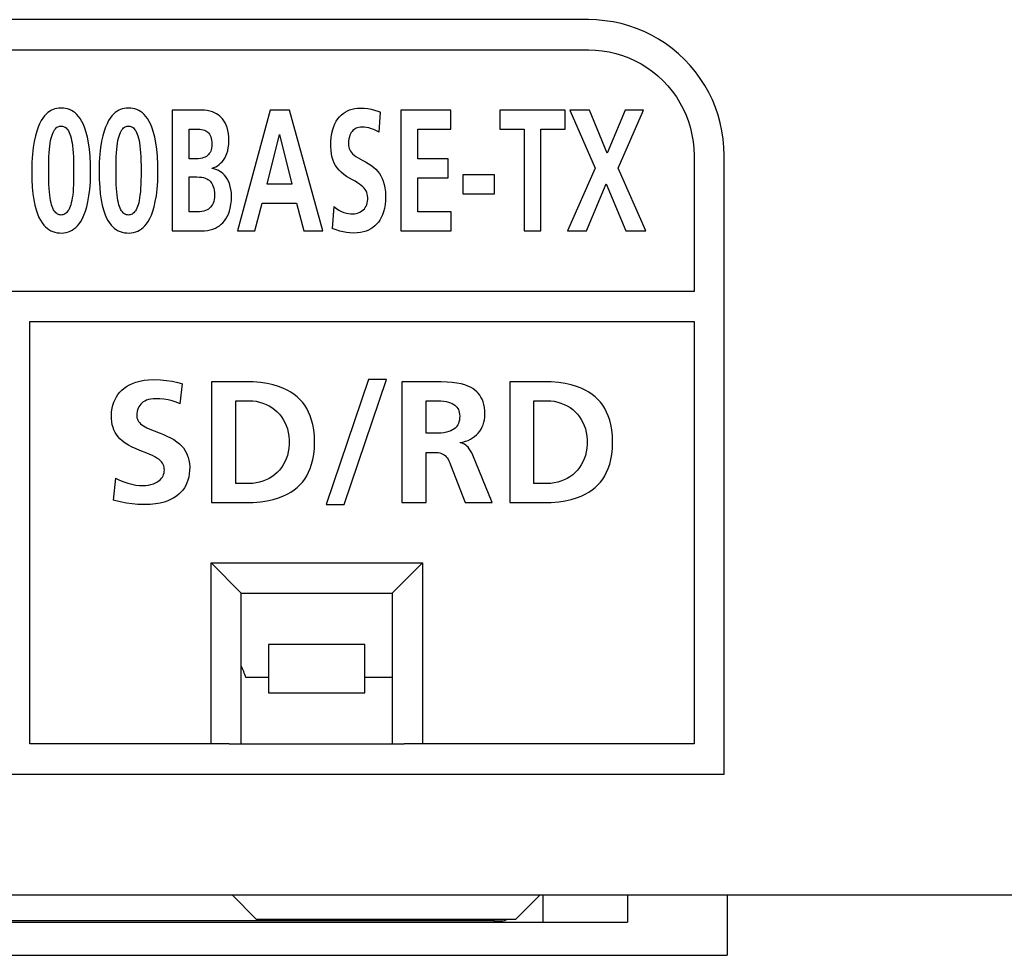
# Model space of a CAD drawing. Extents: x 0 to 819, y 0 to 477.
# Tile 12 of 24: x 644 to 661, y 178 to 193. Entities that reach past the tile are written whole.
import ezdxf

# ---------------------------------------------------------------- set-up
doc = ezdxf.new("R2010")
doc.units = 0
doc.header["$LTSCALE"] = 46.255
doc.layers.get('0').update_dxf_attribs({"linetype": 'CONTINUOUS'})
doc.layers.add('FEAT_ALL', color=7, linetype='CONTINUOUS')

msp = doc.modelspace()

# ---------------------------------------------------------------- linework, layer by layer
at = {"color": 7, "linetype": 'CONTINUOUS'}
for p, q in [((653.793, 193.235), (634.793, 193.235)), ((653.929, 193.23), (653.793, 193.235)), ((654.065, 193.218), (653.929, 193.23)), ((654.201, 193.198), (654.065, 193.218)), ((654.334, 193.169), (654.201, 193.198)), ((654.465, 193.133), (654.334, 193.169)), ((654.592, 193.089), (654.465, 193.133)), ((654.716, 193.038), (654.592, 193.089)), ((654.837, 192.978), (654.716, 193.038)), ((654.955, 192.912), (654.837, 192.978)), ((655.069, 192.838), (654.955, 192.912)), ((655.179, 192.757), (655.069, 192.838)), ((634.793, 192.734), (653.793, 192.734)), ((653.793, 192.734), (653.909, 192.731)), ((653.909, 192.731), (654.024, 192.719)), ((654.024, 192.719), (654.137, 192.701)), ((654.137, 192.701), (654.248, 192.675)), ((654.248, 192.675), (654.357, 192.642)), ((654.357, 192.642), (654.463, 192.602)), ((655.284, 192.669), (655.179, 192.757)), ((655.384, 192.576), (655.284, 192.669)), ((654.463, 192.602), (654.566, 192.555)), ((654.566, 192.555), (654.666, 192.502)), ((654.666, 192.502), (654.763, 192.442)), ((655.477, 192.476), (655.384, 192.576)), ((655.565, 192.371), (655.477, 192.476)), ((654.763, 192.442), (654.856, 192.375)), ((654.856, 192.375), (654.946, 192.302)), ((654.946, 192.302), (655.03, 192.222)), ((655.647, 192.26), (655.565, 192.371)), ((655.03, 192.222), (655.11, 192.137)), ((655.11, 192.137), (655.183, 192.048)), ((655.721, 192.146), (655.647, 192.26)), ((655.787, 192.028), (655.721, 192.146)), ((655.183, 192.048), (655.25, 191.955)), ((655.847, 191.907), (655.787, 192.028)), ((655.25, 191.955), (655.31, 191.858)), ((655.31, 191.858), (655.364, 191.758)), ((655.898, 191.782), (655.847, 191.907)), ((644.786, 191.641), (644.758, 191.605)), ((644.813, 191.67), (644.786, 191.641)), ((644.841, 191.695), (644.813, 191.67)), ((644.869, 191.716), (644.841, 191.695)), ((644.898, 191.733), (644.869, 191.716)), ((644.927, 191.747), (644.898, 191.733)), ((644.958, 191.757), (644.927, 191.747)), ((644.99, 191.765), (644.958, 191.757)), ((645.023, 191.77), (644.99, 191.765)), ((645.059, 191.771), (645.023, 191.77)), ((645.097, 191.77), (645.059, 191.771)), ((645.133, 191.765), (645.097, 191.77)), ((645.167, 191.756), (645.133, 191.765)), ((645.2, 191.745), (645.167, 191.756)), ((645.231, 191.73), (645.2, 191.745)), ((645.261, 191.712), (645.231, 191.73)), ((645.29, 191.69), (645.261, 191.712)), ((645.319, 191.664), (645.29, 191.69)), ((645.347, 191.632), (645.319, 191.664)), ((645.901, 191.641), (645.874, 191.605)), ((645.929, 191.67), (645.901, 191.641)), ((645.957, 191.695), (645.929, 191.67)), ((645.985, 191.716), (645.957, 191.695)), ((646.014, 191.733), (645.985, 191.716)), ((646.043, 191.747), (646.014, 191.733)), ((646.073, 191.757), (646.043, 191.747)), ((646.105, 191.765), (646.073, 191.757)), ((646.139, 191.77), (646.105, 191.765)), ((646.174, 191.771), (646.139, 191.77)), ((646.213, 191.77), (646.174, 191.771)), ((646.249, 191.765), (646.213, 191.77)), ((646.283, 191.756), (646.249, 191.765)), ((646.315, 191.745), (646.283, 191.756)), ((646.347, 191.73), (646.315, 191.745)), ((646.377, 191.712), (646.347, 191.73)), ((646.406, 191.69), (646.377, 191.712)), ((646.435, 191.664), (646.406, 191.69)), ((646.463, 191.632), (646.435, 191.664)), ((647.387, 191.737), (646.897, 191.737)), ((646.897, 191.737), (646.897, 189.734)), ((647.435, 191.735), (647.387, 191.737)), ((647.481, 191.73), (647.435, 191.735)), ((647.525, 191.72), (647.481, 191.73)), ((647.565, 191.708), (647.525, 191.72)), ((647.601, 191.694), (647.565, 191.708)), ((647.633, 191.677), (647.601, 191.694)), ((647.662, 191.659), (647.633, 191.677)), ((647.688, 191.639), (647.662, 191.659)), ((647.712, 191.616), (647.688, 191.639)), ((648.524, 191.737), (647.979, 189.734)), ((648.842, 191.737), (648.524, 191.737)), ((649.392, 189.734), (648.842, 191.737)), ((649.669, 191.624), (649.699, 191.654)), ((649.699, 191.654), (649.73, 191.681)), ((649.73, 191.681), (649.764, 191.704)), ((649.764, 191.704), (649.801, 191.724)), ((649.801, 191.724), (649.839, 191.741)), ((649.839, 191.741), (649.88, 191.754)), ((649.88, 191.754), (649.923, 191.763)), ((649.923, 191.763), (649.968, 191.769)), ((649.968, 191.769), (650.015, 191.771)), ((650.015, 191.771), (650.079, 191.769)), ((650.079, 191.769), (650.139, 191.763)), ((650.139, 191.763), (650.196, 191.752)), ((650.196, 191.752), (650.251, 191.738)), ((650.251, 191.738), (650.303, 191.721)), ((650.303, 191.721), (650.351, 191.7)), ((650.325, 191.37), (650.351, 191.7)), ((651.515, 191.737), (650.688, 191.737)), ((650.688, 191.737), (650.688, 189.734)), ((651.515, 191.421), (651.515, 191.737)), ((653.41, 191.737), (652.326, 191.737)), ((652.326, 191.737), (652.326, 191.421)), ((653.41, 191.421), (653.41, 191.737)), ((653.813, 191.737), (653.487, 191.737)), ((653.487, 191.737), (653.906, 190.776)), ((654.106, 191.023), (653.813, 191.737)), ((654.405, 191.737), (654.106, 191.023)), ((654.285, 190.776), (654.706, 191.737)), ((654.706, 191.737), (654.405, 191.737)), ((655.364, 191.758), (655.411, 191.654)), ((655.411, 191.654), (655.451, 191.548)), ((655.942, 191.655), (655.898, 191.782)), ((655.978, 191.525), (655.942, 191.655)), ((644.704, 191.512), (644.679, 191.453)), ((644.731, 191.562), (644.704, 191.512)), ((644.758, 191.605), (644.731, 191.562)), ((645.035, 191.471), (645.05, 191.473)), ((645.05, 191.473), (645.066, 191.473)), ((645.066, 191.473), (645.082, 191.471)), ((645.374, 191.595), (645.347, 191.632)), ((645.402, 191.55), (645.374, 191.595)), ((645.428, 191.498), (645.402, 191.55)), ((645.453, 191.437), (645.428, 191.498)), ((645.82, 191.512), (645.795, 191.453)), ((645.847, 191.562), (645.82, 191.512)), ((645.874, 191.605), (645.847, 191.562)), ((646.15, 191.471), (646.166, 191.473)), ((646.166, 191.473), (646.181, 191.473)), ((646.181, 191.473), (646.197, 191.471)), ((646.49, 191.595), (646.463, 191.632)), ((646.517, 191.55), (646.49, 191.595)), ((646.544, 191.498), (646.517, 191.55)), ((646.569, 191.437), (646.544, 191.498)), ((647.734, 191.59), (647.712, 191.616)), ((647.756, 191.56), (647.734, 191.59)), ((647.776, 191.526), (647.756, 191.56)), ((647.793, 191.489), (647.776, 191.526)), ((647.808, 191.447), (647.793, 191.489)), ((649.575, 191.466), (649.595, 191.512)), ((649.595, 191.512), (649.617, 191.553)), ((649.617, 191.553), (649.642, 191.591)), ((649.642, 191.591), (649.669, 191.624)), ((655.451, 191.548), (655.484, 191.439)), ((656.006, 191.392), (655.978, 191.525)), ((644.655, 191.385), (644.633, 191.308)), ((644.679, 191.453), (644.655, 191.385)), ((644.904, 191.307), (644.915, 191.338)), ((644.915, 191.338), (644.926, 191.365)), ((644.926, 191.365), (644.938, 191.389)), ((644.938, 191.389), (644.951, 191.409)), ((644.951, 191.409), (644.964, 191.427)), ((644.964, 191.427), (644.977, 191.441)), ((644.977, 191.441), (644.991, 191.452)), ((644.991, 191.452), (645.005, 191.46)), ((645.005, 191.46), (645.02, 191.467)), ((645.02, 191.467), (645.035, 191.471)), ((645.082, 191.471), (645.097, 191.467)), ((645.097, 191.467), (645.112, 191.461)), ((645.112, 191.461), (645.126, 191.453)), ((645.126, 191.453), (645.141, 191.442)), ((645.141, 191.442), (645.154, 191.428)), ((645.154, 191.428), (645.168, 191.411)), ((645.168, 191.411), (645.181, 191.391)), ((645.181, 191.391), (645.193, 191.368)), ((645.193, 191.368), (645.205, 191.34)), ((645.205, 191.34), (645.216, 191.309)), ((645.216, 191.309), (645.225, 191.274)), ((645.476, 191.366), (645.453, 191.437)), ((645.497, 191.286), (645.476, 191.366)), ((645.771, 191.386), (645.749, 191.308)), ((645.795, 191.453), (645.771, 191.386)), ((646.02, 191.307), (646.03, 191.338)), ((646.03, 191.338), (646.041, 191.365)), ((646.041, 191.365), (646.053, 191.389)), ((646.053, 191.389), (646.066, 191.409)), ((646.066, 191.409), (646.079, 191.427)), ((646.079, 191.427), (646.093, 191.441)), ((646.093, 191.441), (646.107, 191.452)), ((646.107, 191.452), (646.121, 191.46)), ((646.121, 191.46), (646.135, 191.467)), ((646.135, 191.467), (646.15, 191.471)), ((646.197, 191.471), (646.213, 191.467)), ((646.213, 191.467), (646.227, 191.461)), ((646.227, 191.461), (646.242, 191.453)), ((646.242, 191.453), (646.256, 191.442)), ((646.256, 191.442), (646.27, 191.428)), ((646.27, 191.428), (646.283, 191.411)), ((646.283, 191.411), (646.296, 191.391)), ((646.296, 191.391), (646.309, 191.368)), ((646.309, 191.368), (646.32, 191.34)), ((646.32, 191.34), (646.331, 191.309)), ((646.331, 191.309), (646.341, 191.274)), ((646.592, 191.367), (646.569, 191.437)), ((646.612, 191.286), (646.592, 191.367)), ((647.178, 191.421), (647.286, 191.421)), ((647.178, 190.928), (647.178, 191.421)), ((647.286, 191.421), (647.323, 191.421)), ((647.323, 191.421), (647.356, 191.419)), ((647.356, 191.419), (647.386, 191.415)), ((647.386, 191.415), (647.411, 191.409)), ((647.411, 191.409), (647.434, 191.402)), ((647.434, 191.402), (647.454, 191.393)), ((647.454, 191.393), (647.472, 191.382)), ((647.472, 191.382), (647.489, 191.369)), ((647.489, 191.369), (647.504, 191.354)), ((647.504, 191.354), (647.517, 191.336)), ((647.517, 191.336), (647.529, 191.316)), ((647.529, 191.316), (647.539, 191.294)), ((647.821, 191.4), (647.808, 191.447)), ((647.83, 191.348), (647.821, 191.4)), ((647.836, 191.289), (647.83, 191.348)), ((648.472, 190.509), (648.675, 191.335)), ((648.675, 191.335), (648.679, 191.335)), ((648.679, 191.335), (648.882, 190.509)), ((649.532, 191.284), (649.543, 191.352)), ((649.543, 191.352), (649.558, 191.413)), ((649.558, 191.413), (649.575, 191.466)), ((649.843, 191.32), (649.834, 191.292)), ((649.854, 191.344), (649.843, 191.32)), ((649.866, 191.365), (649.854, 191.344)), ((649.879, 191.383), (649.866, 191.365)), ((649.894, 191.399), (649.879, 191.383)), ((649.911, 191.413), (649.894, 191.399)), ((649.929, 191.426), (649.911, 191.413)), ((649.949, 191.436), (649.929, 191.426)), ((649.971, 191.444), (649.949, 191.436)), ((649.993, 191.451), (649.971, 191.444)), ((650.016, 191.455), (649.993, 191.451)), ((650.04, 191.456), (650.016, 191.455)), ((650.077, 191.454), (650.04, 191.456)), ((650.117, 191.449), (650.077, 191.454)), ((650.158, 191.441), (650.117, 191.449)), ((650.199, 191.429), (650.158, 191.441)), ((650.241, 191.413), (650.199, 191.429)), ((650.283, 191.394), (650.241, 191.413)), ((650.325, 191.37), (650.283, 191.394)), ((650.969, 191.421), (651.515, 191.421)), ((650.969, 190.928), (650.969, 191.421)), ((652.326, 191.421), (652.727, 191.421)), ((652.727, 191.421), (652.727, 189.734)), ((653.008, 191.421), (653.41, 191.421)), ((653.008, 189.734), (653.008, 191.421)), ((655.484, 191.439), (655.509, 191.328)), ((655.509, 191.328), (655.528, 191.215)), ((656.027, 191.257), (656.006, 191.392)), ((644.614, 191.219), (644.597, 191.119)), ((644.633, 191.308), (644.614, 191.219)), ((644.871, 191.141), (644.878, 191.189)), ((644.878, 191.189), (644.886, 191.233)), ((644.886, 191.233), (644.895, 191.272)), ((644.895, 191.272), (644.904, 191.307)), ((645.225, 191.274), (645.234, 191.235)), ((645.234, 191.235), (645.242, 191.192)), ((645.242, 191.192), (645.249, 191.144)), ((645.515, 191.195), (645.497, 191.286)), ((645.529, 191.092), (645.515, 191.195)), ((645.729, 191.22), (645.713, 191.119)), ((645.749, 191.308), (645.729, 191.22)), ((645.987, 191.141), (645.994, 191.189)), ((645.994, 191.189), (646.001, 191.233)), ((646.001, 191.233), (646.01, 191.272)), ((646.01, 191.272), (646.02, 191.307)), ((646.341, 191.274), (646.35, 191.235)), ((646.35, 191.235), (646.358, 191.192)), ((646.358, 191.192), (646.365, 191.144)), ((646.63, 191.195), (646.612, 191.286)), ((646.645, 191.092), (646.63, 191.195)), ((647.539, 191.294), (647.547, 191.268)), ((647.547, 191.268), (647.553, 191.24)), ((647.553, 191.24), (647.556, 191.208)), ((647.556, 191.208), (647.557, 191.172)), ((647.557, 191.172), (647.556, 191.138)), ((647.829, 191.111), (647.836, 191.165)), ((647.838, 191.223), (647.836, 191.289)), ((647.836, 191.165), (647.838, 191.223)), ((649.526, 191.136), (649.527, 191.211)), ((649.527, 191.211), (649.532, 191.284)), ((649.821, 191.22), (649.819, 191.178)), ((649.819, 191.178), (649.821, 191.15)), ((649.826, 191.259), (649.821, 191.22)), ((649.821, 191.15), (649.825, 191.124)), ((649.834, 191.292), (649.826, 191.259)), ((655.528, 191.215), (655.539, 191.101)), ((656.039, 191.121), (656.027, 191.257)), ((644.585, 191.004), (644.576, 190.875)), ((644.597, 191.119), (644.585, 191.004)), ((644.858, 190.964), (644.861, 191.029)), ((644.861, 191.029), (644.866, 191.088)), ((644.866, 191.088), (644.871, 191.141)), ((645.249, 191.144), (645.255, 191.09)), ((645.255, 191.09), (645.26, 191.031)), ((645.26, 191.031), (645.264, 190.965)), ((645.54, 190.972), (645.529, 191.092)), ((645.7, 191.005), (645.692, 190.875)), ((645.713, 191.119), (645.7, 191.005)), ((645.973, 190.964), (645.977, 191.029)), ((645.977, 191.029), (645.981, 191.088)), ((645.981, 191.088), (645.987, 191.141)), ((646.365, 191.144), (646.371, 191.09)), ((646.371, 191.09), (646.376, 191.031)), ((646.376, 191.031), (646.379, 190.965)), ((646.656, 190.972), (646.645, 191.092)), ((647.484, 190.984), (647.466, 190.97)), ((647.5, 190.999), (647.484, 190.984)), ((647.514, 191.017), (647.5, 190.999)), ((647.527, 191.036), (647.514, 191.017)), ((647.537, 191.057), (647.527, 191.036)), ((647.546, 191.081), (647.537, 191.057)), ((647.552, 191.108), (647.546, 191.081)), ((647.556, 191.138), (647.552, 191.108)), ((647.789, 190.977), (647.805, 191.017)), ((647.805, 191.017), (647.819, 191.062)), ((647.819, 191.062), (647.829, 191.111)), ((649.53, 191.066), (649.526, 191.136)), ((649.539, 191.005), (649.53, 191.066)), ((649.551, 190.951), (649.539, 191.005)), ((649.825, 191.124), (649.831, 191.1)), ((649.831, 191.1), (649.841, 191.078)), ((649.841, 191.078), (649.853, 191.056)), ((649.853, 191.056), (649.868, 191.034)), ((649.868, 191.034), (649.888, 191.013)), ((649.888, 191.013), (649.913, 190.991)), ((649.913, 190.991), (649.943, 190.969)), ((655.539, 191.101), (655.543, 190.985)), ((655.543, 190.985), (655.543, 188.734)), ((656.043, 190.985), (656.039, 191.121)), ((656.043, 180.734), (656.043, 190.985)), ((644.576, 190.875), (644.573, 190.73)), ((644.854, 190.815), (644.855, 190.893)), ((644.855, 190.893), (644.858, 190.964)), ((645.264, 190.965), (645.266, 190.894)), ((645.266, 190.894), (645.267, 190.815)), ((645.547, 190.836), (645.54, 190.972)), ((645.548, 190.692), (645.547, 190.836)), ((645.692, 190.875), (645.688, 190.73)), ((645.97, 190.815), (645.971, 190.893)), ((645.971, 190.893), (645.973, 190.964)), ((646.379, 190.965), (646.382, 190.894)), ((646.382, 190.894), (646.383, 190.815)), ((646.663, 190.836), (646.656, 190.972)), ((646.664, 190.693), (646.663, 190.836)), ((647.292, 190.928), (647.178, 190.928)), ((647.332, 190.93), (647.292, 190.928)), ((647.367, 190.934), (647.332, 190.93)), ((647.397, 190.94), (647.367, 190.934)), ((647.423, 190.949), (647.397, 190.94)), ((647.446, 190.958), (647.423, 190.949)), ((647.466, 190.97), (647.446, 190.958)), ((647.649, 190.814), (647.676, 190.833)), ((647.676, 190.833), (647.702, 190.855)), ((647.702, 190.855), (647.726, 190.88)), ((647.726, 190.88), (647.749, 190.909)), ((647.749, 190.909), (647.77, 190.941)), ((647.77, 190.941), (647.789, 190.977)), ((649.566, 190.903), (649.551, 190.951)), ((649.585, 190.859), (649.566, 190.903)), ((649.607, 190.819), (649.585, 190.859)), ((649.943, 190.969), (649.978, 190.947)), ((649.978, 190.947), (650.016, 190.925)), ((650.016, 190.925), (650.058, 190.902)), ((650.058, 190.902), (650.102, 190.877)), ((650.102, 190.877), (650.147, 190.851)), ((650.147, 190.851), (650.191, 190.822)), ((650.191, 190.822), (650.233, 190.79)), ((651.469, 190.928), (650.969, 190.928)), ((651.469, 190.612), (651.469, 190.928)), ((644.573, 190.73), (644.575, 190.589)), ((644.854, 190.73), (644.854, 190.815)), ((644.854, 190.648), (644.854, 190.73)), ((645.267, 190.815), (645.267, 190.73)), ((645.267, 190.73), (645.267, 190.648)), ((645.544, 190.551), (645.548, 190.692)), ((645.688, 190.73), (645.691, 190.588)), ((645.97, 190.73), (645.97, 190.815)), ((645.97, 190.648), (645.97, 190.73)), ((646.383, 190.815), (646.383, 190.73)), ((646.383, 190.73), (646.383, 190.648)), ((646.66, 190.552), (646.664, 190.693)), ((647.559, 190.776), (647.59, 190.786)), ((647.559, 190.77), (647.559, 190.776)), ((647.591, 190.764), (647.559, 190.77)), ((647.59, 190.786), (647.62, 190.798)), ((647.623, 190.755), (647.591, 190.764)), ((647.62, 190.798), (647.649, 190.814)), ((647.654, 190.742), (647.623, 190.755)), ((647.683, 190.727), (647.654, 190.742)), ((647.711, 190.708), (647.683, 190.727)), ((647.738, 190.685), (647.711, 190.708)), ((647.764, 190.66), (647.738, 190.685)), ((647.788, 190.63), (647.764, 190.66)), ((649.633, 190.78), (649.607, 190.819)), ((649.664, 190.743), (649.633, 190.78)), ((649.7, 190.706), (649.664, 190.743)), ((649.742, 190.672), (649.7, 190.706)), ((649.788, 190.639), (649.742, 190.672)), ((650.233, 190.79), (650.271, 190.756)), ((650.271, 190.756), (650.303, 190.721)), ((650.303, 190.721), (650.332, 190.685)), ((650.332, 190.685), (650.356, 190.646)), ((652.24, 190.664), (651.712, 190.664)), ((651.712, 190.664), (651.712, 190.348)), ((652.24, 190.348), (652.24, 190.664)), ((653.906, 190.776), (653.445, 189.734)), ((654.745, 189.734), (654.285, 190.776)), ((644.575, 190.589), (644.582, 190.462)), ((644.855, 190.572), (644.854, 190.648)), ((644.857, 190.503), (644.855, 190.572)), ((644.86, 190.44), (644.857, 190.503)), ((645.264, 190.503), (645.261, 190.439)), ((645.266, 190.572), (645.264, 190.503)), ((645.267, 190.648), (645.266, 190.572)), ((645.535, 190.424), (645.544, 190.551)), ((645.691, 190.588), (645.698, 190.462)), ((645.971, 190.572), (645.97, 190.648)), ((645.973, 190.503), (645.971, 190.572)), ((645.976, 190.44), (645.973, 190.503)), ((646.38, 190.503), (646.377, 190.439)), ((646.382, 190.572), (646.38, 190.503)), ((646.383, 190.648), (646.382, 190.572)), ((646.65, 190.425), (646.66, 190.552)), ((647.178, 190.629), (647.31, 190.629)), ((647.178, 190.05), (647.178, 190.629)), ((647.31, 190.629), (647.352, 190.628)), ((647.352, 190.628), (647.388, 190.624)), ((647.388, 190.624), (647.42, 190.618)), ((647.42, 190.618), (647.447, 190.609)), ((647.447, 190.609), (647.471, 190.6)), ((647.471, 190.6), (647.491, 190.588)), ((647.491, 190.588), (647.51, 190.575)), ((647.51, 190.575), (647.526, 190.56)), ((647.526, 190.56), (647.542, 190.542)), ((647.542, 190.542), (647.556, 190.522)), ((647.556, 190.522), (647.568, 190.499)), ((647.568, 190.499), (647.579, 190.473)), ((647.81, 190.597), (647.788, 190.63)), ((647.83, 190.559), (647.81, 190.597)), ((647.847, 190.518), (647.83, 190.559)), ((647.861, 190.472), (647.847, 190.518)), ((648.882, 190.509), (648.472, 190.509)), ((649.836, 190.61), (649.788, 190.639)), ((649.884, 190.582), (649.836, 190.61)), ((649.928, 190.558), (649.884, 190.582)), ((649.967, 190.534), (649.928, 190.558)), ((650.002, 190.512), (649.967, 190.534)), ((650.032, 190.49), (650.002, 190.512)), ((650.356, 190.646), (650.378, 190.604)), ((650.378, 190.604), (650.396, 190.558)), ((650.396, 190.558), (650.411, 190.506)), ((650.411, 190.506), (650.423, 190.448)), ((650.969, 190.612), (651.469, 190.612)), ((650.969, 190.05), (650.969, 190.612)), ((653.763, 189.734), (654.09, 190.515)), ((654.09, 190.515), (654.414, 189.734)), ((644.582, 190.462), (644.593, 190.35)), ((644.593, 190.35), (644.607, 190.25)), ((644.865, 190.382), (644.86, 190.44)), ((644.87, 190.33), (644.865, 190.382)), ((644.877, 190.283), (644.87, 190.33)), ((645.257, 190.381), (645.251, 190.329)), ((645.261, 190.439), (645.257, 190.381)), ((645.521, 190.315), (645.535, 190.424)), ((645.698, 190.462), (645.708, 190.349)), ((645.708, 190.349), (645.723, 190.25)), ((645.98, 190.382), (645.976, 190.44)), ((645.986, 190.33), (645.98, 190.382)), ((645.992, 190.283), (645.986, 190.33)), ((646.372, 190.381), (646.366, 190.329)), ((646.377, 190.439), (646.372, 190.381)), ((646.637, 190.315), (646.65, 190.425)), ((647.579, 190.473), (647.588, 190.443)), ((647.588, 190.443), (647.595, 190.409)), ((647.595, 190.409), (647.599, 190.371)), ((647.599, 190.371), (647.6, 190.328)), ((647.872, 190.422), (647.861, 190.472)), ((647.879, 190.369), (647.872, 190.422)), ((647.881, 190.314), (647.879, 190.369)), ((650.058, 190.467), (650.032, 190.49)), ((650.08, 190.445), (650.058, 190.467)), ((650.098, 190.422), (650.08, 190.445)), ((650.112, 190.399), (650.098, 190.422)), ((650.123, 190.374), (650.112, 190.399)), ((650.131, 190.348), (650.123, 190.374)), ((650.137, 190.319), (650.131, 190.348)), ((650.423, 190.448), (650.431, 190.383)), ((650.431, 190.383), (650.434, 190.313)), ((651.712, 190.348), (652.24, 190.348)), ((644.607, 190.25), (644.625, 190.162)), ((644.884, 190.24), (644.877, 190.283)), ((644.892, 190.202), (644.884, 190.24)), ((644.902, 190.168), (644.892, 190.202)), ((644.912, 190.138), (644.902, 190.168)), ((645.219, 190.167), (645.209, 190.137)), ((645.228, 190.201), (645.219, 190.167)), ((645.237, 190.24), (645.228, 190.201)), ((645.244, 190.282), (645.237, 190.24)), ((645.251, 190.329), (645.244, 190.282)), ((645.485, 190.134), (645.504, 190.219)), ((645.504, 190.219), (645.521, 190.315)), ((645.723, 190.25), (645.741, 190.162)), ((646, 190.24), (645.992, 190.283)), ((646.008, 190.202), (646, 190.24)), ((646.017, 190.168), (646.008, 190.202)), ((646.027, 190.138), (646.017, 190.168)), ((646.334, 190.167), (646.324, 190.137)), ((646.344, 190.201), (646.334, 190.167)), ((646.352, 190.24), (646.344, 190.201)), ((646.36, 190.282), (646.352, 190.24)), ((646.366, 190.329), (646.36, 190.282)), ((646.601, 190.135), (646.62, 190.22)), ((646.62, 190.22), (646.637, 190.315)), ((647.565, 190.172), (647.552, 190.15)), ((647.577, 190.197), (647.565, 190.172)), ((647.587, 190.224), (647.577, 190.197)), ((647.594, 190.255), (647.587, 190.224)), ((647.598, 190.29), (647.594, 190.255)), ((647.6, 190.328), (647.598, 190.29)), ((647.861, 190.114), (647.872, 190.173)), ((647.872, 190.173), (647.879, 190.24)), ((647.879, 190.24), (647.881, 190.314)), ((648.27, 189.734), (648.392, 190.194)), ((648.392, 190.194), (648.961, 190.194)), ((648.961, 190.194), (649.08, 189.734)), ((650.111, 190.146), (650.122, 190.17)), ((650.122, 190.17), (650.13, 190.197)), ((650.13, 190.197), (650.137, 190.226)), ((650.14, 190.288), (650.137, 190.319)), ((650.137, 190.226), (650.14, 190.257)), ((650.14, 190.257), (650.14, 190.288)), ((650.425, 190.172), (650.415, 190.109)), ((650.432, 190.241), (650.425, 190.172)), ((650.434, 190.313), (650.432, 190.241)), ((644.625, 190.162), (644.645, 190.085)), ((644.645, 190.085), (644.668, 190.018)), ((644.668, 190.018), (644.692, 189.96)), ((644.922, 190.111), (644.912, 190.138)), ((644.934, 190.087), (644.922, 190.111)), ((644.946, 190.067), (644.934, 190.087)), ((644.959, 190.049), (644.946, 190.067)), ((644.972, 190.034), (644.959, 190.049)), ((644.986, 190.023), (644.972, 190.034)), ((645, 190.014), (644.986, 190.023)), ((645.014, 190.007), (645, 190.014)), ((645.029, 190.002), (645.014, 190.007)), ((645.104, 190.007), (645.089, 190.002)), ((645.118, 190.014), (645.104, 190.007)), ((645.133, 190.022), (645.118, 190.014)), ((645.147, 190.034), (645.133, 190.022)), ((645.16, 190.049), (645.147, 190.034)), ((645.173, 190.066), (645.16, 190.049)), ((645.186, 190.087), (645.173, 190.066)), ((645.198, 190.11), (645.186, 190.087)), ((645.209, 190.137), (645.198, 190.11)), ((645.438, 189.995), (645.462, 190.06)), ((645.462, 190.06), (645.485, 190.134)), ((645.741, 190.162), (645.761, 190.085)), ((645.761, 190.085), (645.784, 190.018)), ((645.784, 190.018), (645.808, 189.96)), ((646.038, 190.111), (646.027, 190.138)), ((646.049, 190.087), (646.038, 190.111)), ((646.062, 190.067), (646.049, 190.087)), ((646.074, 190.049), (646.062, 190.067)), ((646.088, 190.034), (646.074, 190.049)), ((646.101, 190.023), (646.088, 190.034)), ((646.116, 190.014), (646.101, 190.023)), ((646.13, 190.007), (646.116, 190.014)), ((646.145, 190.002), (646.13, 190.007)), ((646.219, 190.007), (646.205, 190.002)), ((646.234, 190.014), (646.219, 190.007)), ((646.248, 190.022), (646.234, 190.014)), ((646.262, 190.034), (646.248, 190.022)), ((646.276, 190.049), (646.262, 190.034)), ((646.289, 190.066), (646.276, 190.049)), ((646.301, 190.087), (646.289, 190.066)), ((646.313, 190.11), (646.301, 190.087)), ((646.324, 190.137), (646.313, 190.11)), ((646.554, 189.996), (646.578, 190.061)), ((646.578, 190.061), (646.601, 190.135)), ((647.31, 190.05), (647.178, 190.05)), ((647.354, 190.052), (647.31, 190.05)), ((647.391, 190.057), (647.354, 190.052)), ((647.424, 190.064), (647.391, 190.057)), ((647.452, 190.074), (647.424, 190.064)), ((647.477, 190.085), (647.452, 190.074)), ((647.498, 190.098), (647.477, 190.085)), ((647.518, 190.113), (647.498, 190.098)), ((647.536, 190.131), (647.518, 190.113)), ((647.552, 190.15), (647.536, 190.131)), ((647.81, 189.972), (647.83, 190.015)), ((647.83, 190.015), (647.847, 190.062)), ((647.847, 190.062), (647.861, 190.114)), ((649.574, 190.139), (649.548, 189.777)), ((649.574, 190.139), (649.619, 190.107)), ((649.619, 190.107), (649.662, 190.08)), ((649.662, 190.08), (649.704, 190.059)), ((649.704, 190.059), (649.745, 190.043)), ((649.745, 190.043), (649.785, 190.03)), ((649.785, 190.03), (649.822, 190.022)), ((649.822, 190.022), (649.858, 190.017)), ((649.858, 190.017), (649.891, 190.016)), ((649.891, 190.016), (649.917, 190.017)), ((649.917, 190.017), (649.944, 190.021)), ((649.944, 190.021), (649.97, 190.029)), ((649.97, 190.029), (649.996, 190.039)), ((649.996, 190.039), (650.02, 190.052)), ((650.02, 190.052), (650.043, 190.067)), ((650.043, 190.067), (650.063, 190.084)), ((650.063, 190.084), (650.082, 190.103)), ((650.082, 190.103), (650.097, 190.124)), ((650.097, 190.124), (650.111, 190.146)), ((650.4, 190.051), (650.382, 190)), ((650.415, 190.109), (650.4, 190.051)), ((651.519, 190.05), (650.969, 190.05)), ((651.519, 189.734), (651.519, 190.05)), ((644.692, 189.96), (644.718, 189.911)), ((644.718, 189.911), (644.745, 189.868)), ((644.745, 189.868), (644.772, 189.833)), ((645.044, 189.999), (645.029, 190.002)), ((645.059, 189.998), (645.044, 189.999)), ((645.074, 189.999), (645.059, 189.998)), ((645.089, 190.002), (645.074, 189.999)), ((645.329, 189.819), (645.357, 189.852)), ((645.357, 189.852), (645.385, 189.892)), ((645.385, 189.892), (645.412, 189.94)), ((645.412, 189.94), (645.438, 189.995)), ((645.808, 189.96), (645.834, 189.91)), ((645.834, 189.91), (645.861, 189.868)), ((645.861, 189.868), (645.888, 189.832)), ((646.159, 189.999), (646.145, 190.002)), ((646.174, 189.998), (646.159, 189.999)), ((646.19, 189.999), (646.174, 189.998)), ((646.205, 190.002), (646.19, 189.999)), ((646.445, 189.819), (646.473, 189.853)), ((646.473, 189.853), (646.501, 189.893)), ((646.501, 189.893), (646.528, 189.94)), ((646.528, 189.94), (646.554, 189.996)), ((647.683, 189.822), (647.712, 189.845)), ((647.712, 189.845), (647.739, 189.871)), ((647.739, 189.871), (647.764, 189.901)), ((647.764, 189.901), (647.788, 189.934)), ((647.788, 189.934), (647.81, 189.972)), ((650.286, 189.848), (650.257, 189.819)), ((650.314, 189.88), (650.286, 189.848)), ((650.339, 189.916), (650.314, 189.88)), ((650.361, 189.955), (650.339, 189.916)), ((650.382, 190), (650.361, 189.955)), ((644.772, 189.833), (644.8, 189.803)), ((644.8, 189.803), (644.828, 189.778)), ((644.828, 189.778), (644.857, 189.757)), ((644.857, 189.757), (644.888, 189.739)), ((644.888, 189.739), (644.92, 189.724)), ((644.92, 189.724), (644.955, 189.713)), ((644.955, 189.713), (644.992, 189.705)), ((644.992, 189.705), (645.03, 189.701)), ((645.03, 189.701), (645.068, 189.7)), ((645.068, 189.7), (645.106, 189.703)), ((645.106, 189.703), (645.143, 189.709)), ((645.143, 189.709), (645.179, 189.719)), ((645.179, 189.719), (645.212, 189.732)), ((645.212, 189.732), (645.243, 189.748)), ((645.243, 189.748), (645.272, 189.768)), ((645.272, 189.768), (645.301, 189.791)), ((645.301, 189.791), (645.329, 189.819)), ((645.888, 189.832), (645.916, 189.802)), ((645.916, 189.802), (645.944, 189.777)), ((645.944, 189.777), (645.973, 189.756)), ((645.973, 189.756), (646.004, 189.739)), ((646.004, 189.739), (646.037, 189.724)), ((646.037, 189.724), (646.071, 189.713)), ((646.071, 189.713), (646.108, 189.705)), ((646.108, 189.705), (646.146, 189.701)), ((646.146, 189.701), (646.184, 189.7)), ((646.184, 189.7), (646.222, 189.703)), ((646.222, 189.703), (646.259, 189.709)), ((646.259, 189.709), (646.295, 189.719)), ((646.295, 189.719), (646.328, 189.732)), ((646.328, 189.732), (646.359, 189.748)), ((646.359, 189.748), (646.389, 189.768)), ((646.389, 189.768), (646.417, 189.791)), ((646.417, 189.791), (646.445, 189.819)), ((646.897, 189.734), (647.387, 189.734)), ((647.387, 189.734), (647.436, 189.736)), ((647.436, 189.736), (647.484, 189.743)), ((647.484, 189.743), (647.531, 189.753)), ((647.531, 189.753), (647.574, 189.766)), ((647.574, 189.766), (647.614, 189.782)), ((647.614, 189.782), (647.65, 189.801)), ((647.65, 189.801), (647.683, 189.822)), ((647.979, 189.734), (648.27, 189.734)), ((649.08, 189.734), (649.392, 189.734)), ((649.615, 189.753), (649.548, 189.777)), ((649.678, 189.733), (649.615, 189.753)), ((649.734, 189.718), (649.678, 189.733)), ((649.788, 189.708), (649.734, 189.718)), ((649.844, 189.702), (649.788, 189.708)), ((649.907, 189.7), (649.844, 189.702)), ((649.964, 189.702), (649.907, 189.7)), ((650.017, 189.709), (649.964, 189.702)), ((650.066, 189.719), (650.017, 189.709)), ((650.111, 189.733), (650.066, 189.719)), ((650.152, 189.75), (650.111, 189.733)), ((650.19, 189.77), (650.152, 189.75)), ((650.225, 189.793), (650.19, 189.77)), ((650.257, 189.819), (650.225, 189.793)), ((650.688, 189.734), (651.519, 189.734)), ((652.727, 189.734), (653.008, 189.734)), ((653.445, 189.734), (653.763, 189.734)), ((654.414, 189.734), (654.745, 189.734)), ((655.543, 188.734), (633.043, 188.734)), ((644.543, 188.235), (655.543, 188.235)), ((644.543, 181.235), (644.543, 188.235)), ((655.543, 188.235), (655.543, 181.235)), ((646.299, 187.229), (646.363, 187.246)), ((646.363, 187.246), (646.433, 187.26)), ((646.433, 187.26), (646.509, 187.268)), ((646.509, 187.268), (646.592, 187.271)), ((646.592, 187.271), (646.704, 187.268)), ((646.704, 187.268), (646.806, 187.259)), ((646.806, 187.259), (646.901, 187.244)), ((646.901, 187.244), (646.99, 187.224)), ((648.101, 187.237), (647.552, 187.237)), ((647.552, 187.237), (647.552, 185.234)), ((648.24, 187.233), (648.101, 187.237)), ((648.364, 187.223), (648.24, 187.233)), ((650.151, 187.271), (649.45, 185.2)), ((649.749, 185.2), (650.449, 187.271)), ((650.449, 187.271), (650.151, 187.271)), ((651.252, 187.237), (650.703, 187.237)), ((650.703, 187.237), (650.703, 185.234)), ((651.357, 187.236), (651.252, 187.237)), ((651.452, 187.231), (651.357, 187.236)), ((651.539, 187.224), (651.452, 187.231)), ((653.038, 187.237), (652.49, 187.237)), ((652.49, 187.237), (652.49, 185.234)), ((653.177, 187.233), (653.038, 187.237)), ((653.301, 187.223), (653.177, 187.233)), ((646.03, 187.061), (646.063, 187.095)), ((646.063, 187.095), (646.101, 187.127)), ((646.101, 187.127), (646.143, 187.156)), ((646.143, 187.156), (646.19, 187.183)), ((646.19, 187.183), (646.242, 187.208)), ((646.242, 187.208), (646.299, 187.229)), ((646.99, 187.224), (647.071, 187.2)), ((647.034, 186.87), (647.071, 187.2)), ((648.475, 187.206), (648.364, 187.223)), ((648.572, 187.185), (648.475, 187.206)), ((648.658, 187.159), (648.572, 187.185)), ((648.734, 187.131), (648.658, 187.159)), ((648.802, 187.099), (648.734, 187.131)), ((648.863, 187.065), (648.802, 187.099)), ((651.616, 187.214), (651.539, 187.224)), ((651.685, 187.2), (651.616, 187.214)), ((651.746, 187.183), (651.685, 187.2)), ((651.797, 187.164), (651.746, 187.183)), ((651.841, 187.144), (651.797, 187.164)), ((651.879, 187.122), (651.841, 187.144)), ((651.913, 187.098), (651.879, 187.122)), ((651.943, 187.072), (651.913, 187.098)), ((651.969, 187.045), (651.943, 187.072)), ((653.411, 187.206), (653.301, 187.223)), ((653.509, 187.185), (653.411, 187.206)), ((653.595, 187.159), (653.509, 187.185)), ((653.671, 187.131), (653.595, 187.159)), ((653.739, 187.099), (653.671, 187.131)), ((653.8, 187.065), (653.739, 187.099)), ((645.932, 186.899), (645.952, 186.945)), ((645.952, 186.945), (645.975, 186.986)), ((645.975, 186.986), (646, 187.025)), ((646, 187.025), (646.03, 187.061)), ((646.446, 186.916), (646.421, 186.901)), ((646.475, 186.929), (646.446, 186.916)), ((646.507, 186.94), (646.475, 186.929)), ((646.543, 186.948), (646.507, 186.94)), ((646.583, 186.954), (646.543, 186.948)), ((646.627, 186.956), (646.583, 186.954)), ((646.693, 186.954), (646.627, 186.956)), ((646.761, 186.947), (646.693, 186.954)), ((646.83, 186.935), (646.761, 186.947)), ((646.899, 186.918), (646.83, 186.935)), ((646.967, 186.896), (646.899, 186.918)), ((647.954, 186.921), (648.178, 186.921)), ((647.954, 185.55), (647.954, 186.921)), ((648.178, 186.921), (648.235, 186.919)), ((648.235, 186.919), (648.292, 186.912)), ((648.292, 186.912), (648.348, 186.9)), ((648.919, 187.027), (648.863, 187.065)), ((648.969, 186.987), (648.919, 187.027)), ((649.014, 186.944), (648.969, 186.987)), ((649.056, 186.898), (649.014, 186.944)), ((651.105, 186.921), (651.237, 186.921)), ((651.105, 186.382), (651.105, 186.921)), ((651.237, 186.921), (651.296, 186.921)), ((651.296, 186.921), (651.349, 186.918)), ((651.349, 186.918), (651.397, 186.914)), ((651.397, 186.914), (651.439, 186.907)), ((651.439, 186.907), (651.477, 186.898)), ((651.993, 187.015), (651.969, 187.045)), ((652.014, 186.982), (651.993, 187.015)), ((652.032, 186.946), (652.014, 186.982)), ((652.048, 186.906), (652.032, 186.946)), ((652.061, 186.861), (652.048, 186.906)), ((652.891, 186.921), (653.115, 186.921)), ((652.891, 185.55), (652.891, 186.921)), ((653.115, 186.921), (653.172, 186.919)), ((653.172, 186.919), (653.229, 186.912)), ((653.229, 186.912), (653.285, 186.9)), ((653.855, 187.027), (653.8, 187.065)), ((653.906, 186.987), (653.855, 187.027)), ((653.951, 186.944), (653.906, 186.987)), ((653.993, 186.898), (653.951, 186.944)), ((645.896, 186.74), (645.904, 186.796)), ((645.904, 186.796), (645.916, 186.849)), ((645.916, 186.849), (645.932, 186.899)), ((646.318, 186.744), (646.313, 186.712)), ((646.325, 186.773), (646.318, 186.744)), ((646.335, 186.799), (646.325, 186.773)), ((646.347, 186.823), (646.335, 186.799)), ((646.362, 186.845), (646.347, 186.823)), ((646.379, 186.866), (646.362, 186.845)), ((646.399, 186.884), (646.379, 186.866)), ((646.421, 186.901), (646.399, 186.884)), ((647.034, 186.87), (646.967, 186.896)), ((648.348, 186.9), (648.402, 186.883)), ((648.402, 186.883), (648.455, 186.862)), ((648.455, 186.862), (648.505, 186.837)), ((648.505, 186.837), (648.552, 186.808)), ((648.552, 186.808), (648.596, 186.775)), ((648.596, 186.775), (648.637, 186.739)), ((649.094, 186.848), (649.056, 186.898)), ((649.128, 186.794), (649.094, 186.848)), ((649.159, 186.735), (649.128, 186.794)), ((651.477, 186.898), (651.51, 186.887)), ((651.51, 186.887), (651.538, 186.875)), ((651.538, 186.875), (651.562, 186.862)), ((651.562, 186.862), (651.583, 186.847)), ((651.583, 186.847), (651.6, 186.831)), ((651.6, 186.831), (651.616, 186.814)), ((651.616, 186.814), (651.629, 186.795)), ((651.629, 186.795), (651.639, 186.774)), ((651.639, 186.774), (651.648, 186.752)), ((651.648, 186.752), (651.655, 186.727)), ((652.071, 186.811), (652.061, 186.861)), ((652.078, 186.756), (652.071, 186.811)), ((652.08, 186.695), (652.078, 186.756)), ((653.285, 186.9), (653.339, 186.883)), ((653.339, 186.883), (653.392, 186.862)), ((653.392, 186.862), (653.442, 186.837)), ((653.442, 186.837), (653.489, 186.808)), ((653.489, 186.808), (653.533, 186.775)), ((653.533, 186.775), (653.574, 186.739)), ((654.031, 186.848), (653.993, 186.898)), ((654.065, 186.794), (654.031, 186.848)), ((654.096, 186.735), (654.065, 186.794)), ((645.893, 186.684), (645.896, 186.74)), ((645.893, 186.627), (645.893, 186.684)), ((645.898, 186.574), (645.893, 186.627)), ((646.313, 186.712), (646.311, 186.678)), ((646.311, 186.678), (646.313, 186.658)), ((646.313, 186.658), (646.316, 186.638)), ((646.316, 186.638), (646.322, 186.618)), ((646.322, 186.618), (646.331, 186.598)), ((646.331, 186.598), (646.342, 186.578)), ((648.637, 186.739), (648.675, 186.699)), ((648.675, 186.699), (648.709, 186.656)), ((648.709, 186.656), (648.739, 186.611)), ((648.739, 186.611), (648.766, 186.562)), ((649.186, 186.671), (649.159, 186.735)), ((649.209, 186.602), (649.186, 186.671)), ((649.229, 186.526), (649.209, 186.602)), ((651.656, 186.599), (651.65, 186.571)), ((651.655, 186.727), (651.66, 186.697)), ((651.66, 186.631), (651.656, 186.599)), ((651.66, 186.697), (651.662, 186.664)), ((651.662, 186.664), (651.66, 186.631)), ((652.064, 186.565), (652.073, 186.607)), ((652.073, 186.607), (652.079, 186.65)), ((652.079, 186.65), (652.08, 186.695)), ((653.574, 186.739), (653.612, 186.699)), ((653.612, 186.699), (653.646, 186.657)), ((653.646, 186.657), (653.676, 186.611)), ((653.676, 186.611), (653.703, 186.562)), ((654.123, 186.671), (654.096, 186.735)), ((654.146, 186.602), (654.123, 186.671)), ((654.165, 186.526), (654.146, 186.602)), ((645.907, 186.524), (645.898, 186.574)), ((645.919, 186.479), (645.907, 186.524)), ((645.934, 186.437), (645.919, 186.479)), ((645.953, 186.398), (645.934, 186.437)), ((646.342, 186.578), (646.356, 186.559)), ((646.356, 186.559), (646.374, 186.54)), ((646.374, 186.54), (646.396, 186.522)), ((646.396, 186.522), (646.422, 186.505)), ((646.422, 186.505), (646.45, 186.488)), ((646.45, 186.488), (646.482, 186.472)), ((646.482, 186.472), (646.517, 186.456)), ((646.517, 186.456), (646.556, 186.439)), ((646.556, 186.439), (646.599, 186.422)), ((646.599, 186.422), (646.698, 186.384)), ((648.766, 186.562), (648.789, 186.51)), ((648.789, 186.51), (648.807, 186.456)), ((648.807, 186.456), (648.822, 186.397)), ((649.244, 186.44), (649.229, 186.526)), ((649.254, 186.342), (649.244, 186.44)), ((651.513, 186.423), (651.481, 186.411)), ((651.541, 186.437), (651.513, 186.423)), ((651.565, 186.452), (651.541, 186.437)), ((651.585, 186.468), (651.565, 186.452)), ((651.603, 186.485), (651.585, 186.468)), ((651.618, 186.504), (651.603, 186.485)), ((651.631, 186.524), (651.618, 186.504)), ((651.641, 186.546), (651.631, 186.524)), ((651.65, 186.571), (651.641, 186.546)), ((651.968, 186.385), (651.993, 186.417)), ((651.993, 186.417), (652.015, 186.451)), ((652.015, 186.451), (652.035, 186.487)), ((652.035, 186.487), (652.051, 186.525)), ((652.051, 186.525), (652.064, 186.565)), ((653.703, 186.562), (653.726, 186.51)), ((653.726, 186.51), (653.744, 186.456)), ((653.744, 186.456), (653.759, 186.398)), ((654.18, 186.44), (654.165, 186.526)), ((654.19, 186.342), (654.18, 186.44)), ((645.976, 186.362), (645.953, 186.398)), ((646.002, 186.326), (645.976, 186.362)), ((646.034, 186.291), (646.002, 186.326)), ((646.073, 186.256), (646.034, 186.291)), ((646.12, 186.221), (646.073, 186.256)), ((646.698, 186.384), (646.754, 186.361)), ((646.754, 186.361), (646.812, 186.336)), ((646.812, 186.336), (646.869, 186.308)), ((646.869, 186.308), (646.925, 186.277)), ((646.925, 186.277), (646.976, 186.242)), ((648.822, 186.397), (648.832, 186.335)), ((648.832, 186.335), (648.837, 186.269)), ((648.837, 186.269), (648.837, 186.202)), ((649.257, 186.236), (649.254, 186.342)), ((651.237, 186.382), (651.105, 186.382)), ((651.298, 186.383), (651.237, 186.382)), ((651.352, 186.386), (651.298, 186.383)), ((651.4, 186.392), (651.352, 186.386)), ((651.443, 186.401), (651.4, 186.392)), ((651.481, 186.411), (651.443, 186.401)), ((651.758, 186.25), (651.8, 186.265)), ((651.8, 186.265), (651.839, 186.284)), ((651.839, 186.284), (651.875, 186.305)), ((651.875, 186.305), (651.909, 186.329)), ((651.909, 186.329), (651.94, 186.356)), ((651.94, 186.356), (651.968, 186.385)), ((653.759, 186.398), (653.769, 186.335)), ((653.769, 186.335), (653.774, 186.269)), ((653.774, 186.269), (653.774, 186.202)), ((654.194, 186.236), (654.19, 186.342)), ((646.175, 186.186), (646.12, 186.221)), ((646.236, 186.154), (646.175, 186.186)), ((646.3, 186.125), (646.236, 186.154)), ((646.365, 186.098), (646.3, 186.125)), ((646.481, 186.052), (646.365, 186.098)), ((646.976, 186.242), (647.019, 186.208)), ((647.019, 186.208), (647.054, 186.174)), ((647.054, 186.174), (647.084, 186.14)), ((647.084, 186.14), (647.109, 186.103)), ((647.109, 186.103), (647.131, 186.066)), ((648.832, 186.136), (648.822, 186.074)), ((648.837, 186.202), (648.832, 186.136)), ((649.244, 186.032), (649.254, 186.13)), ((649.254, 186.13), (649.257, 186.236)), ((651.667, 186.23), (651.714, 186.238)), ((651.667, 186.224), (651.667, 186.23)), ((651.686, 186.222), (651.667, 186.224)), ((651.705, 186.217), (651.686, 186.222)), ((651.724, 186.209), (651.705, 186.217)), ((651.714, 186.238), (651.758, 186.25)), ((651.743, 186.2), (651.724, 186.209)), ((651.762, 186.187), (651.743, 186.2)), ((651.781, 186.17), (651.762, 186.187)), ((651.8, 186.15), (651.781, 186.17)), ((651.82, 186.125), (651.8, 186.15)), ((651.84, 186.094), (651.82, 186.125)), ((651.86, 186.059), (651.84, 186.094)), ((653.769, 186.136), (653.759, 186.073)), ((653.774, 186.202), (653.769, 186.136)), ((654.18, 186.032), (654.19, 186.13)), ((654.19, 186.13), (654.194, 186.236)), ((646.53, 186.032), (646.481, 186.052)), ((646.573, 186.012), (646.53, 186.032)), ((646.612, 185.992), (646.573, 186.012)), ((646.646, 185.972), (646.612, 185.992)), ((646.676, 185.951), (646.646, 185.972)), ((646.701, 185.93), (646.676, 185.951)), ((646.721, 185.909), (646.701, 185.93)), ((647.131, 186.066), (647.15, 186.026)), ((647.15, 186.026), (647.165, 185.983)), ((647.165, 185.983), (647.176, 185.937)), ((647.176, 185.937), (647.185, 185.884)), ((648.789, 185.961), (648.766, 185.909)), ((648.807, 186.015), (648.789, 185.961)), ((648.822, 186.074), (648.807, 186.015)), ((649.209, 185.87), (649.229, 185.946)), ((649.229, 185.946), (649.244, 186.032)), ((651.105, 186.066), (651.234, 186.066)), ((651.105, 185.234), (651.105, 186.066)), ((651.234, 186.066), (651.273, 186.065)), ((651.273, 186.065), (651.306, 186.062)), ((651.306, 186.062), (651.335, 186.057)), ((651.335, 186.057), (651.361, 186.049)), ((651.361, 186.049), (651.384, 186.039)), ((651.384, 186.039), (651.405, 186.027)), ((651.405, 186.027), (651.423, 186.012)), ((651.423, 186.012), (651.44, 185.995)), ((651.44, 185.995), (651.456, 185.976)), ((651.456, 185.976), (651.47, 185.953)), ((651.47, 185.953), (651.484, 185.926)), ((651.879, 186.018), (651.86, 186.059)), ((652.201, 185.234), (651.879, 186.018)), ((653.725, 185.961), (653.703, 185.909)), ((653.744, 186.015), (653.725, 185.961)), ((653.759, 186.073), (653.744, 186.015)), ((654.146, 185.87), (654.165, 185.946)), ((654.165, 185.946), (654.18, 186.032)), ((646.737, 185.888), (646.721, 185.909)), ((646.749, 185.867), (646.737, 185.888)), ((646.759, 185.845), (646.749, 185.867)), ((646.765, 185.822), (646.759, 185.845)), ((646.769, 185.798), (646.765, 185.822)), ((646.77, 185.774), (646.769, 185.798)), ((646.769, 185.749), (646.77, 185.774)), ((647.188, 185.768), (647.183, 185.709)), ((647.185, 185.884), (647.189, 185.827)), ((647.189, 185.827), (647.188, 185.768)), ((648.675, 185.772), (648.637, 185.732)), ((648.709, 185.815), (648.675, 185.772)), ((648.739, 185.86), (648.709, 185.815)), ((648.766, 185.909), (648.739, 185.86)), ((649.159, 185.737), (649.186, 185.801)), ((649.186, 185.801), (649.209, 185.87)), ((651.484, 185.926), (651.498, 185.895)), ((651.498, 185.895), (651.512, 185.86)), ((651.512, 185.86), (651.753, 185.234)), ((653.611, 185.772), (653.574, 185.732)), ((653.645, 185.814), (653.611, 185.772)), ((653.676, 185.86), (653.645, 185.814)), ((653.703, 185.909), (653.676, 185.86)), ((654.096, 185.737), (654.123, 185.801)), ((654.123, 185.801), (654.146, 185.87)), ((645.961, 185.639), (645.923, 185.277)), ((645.961, 185.639), (646.029, 185.605)), ((646.029, 185.605), (646.097, 185.577)), ((646.681, 185.598), (646.703, 185.617)), ((646.703, 185.617), (646.721, 185.638)), ((646.721, 185.638), (646.737, 185.658)), ((646.737, 185.658), (646.749, 185.68)), ((646.749, 185.68), (646.758, 185.702)), ((646.758, 185.702), (646.765, 185.725)), ((646.765, 185.725), (646.769, 185.749)), ((647.16, 185.605), (647.144, 185.56)), ((647.174, 185.654), (647.16, 185.605)), ((647.183, 185.709), (647.174, 185.654)), ((648.454, 185.609), (648.402, 185.588)), ((648.504, 185.634), (648.454, 185.609)), ((648.551, 185.663), (648.504, 185.634)), ((648.596, 185.696), (648.551, 185.663)), ((648.637, 185.732), (648.596, 185.696)), ((649.056, 185.574), (649.094, 185.624)), ((649.094, 185.624), (649.128, 185.678)), ((649.128, 185.678), (649.159, 185.737)), ((653.391, 185.609), (653.339, 185.588)), ((653.441, 185.634), (653.391, 185.609)), ((653.488, 185.663), (653.441, 185.634)), ((653.533, 185.696), (653.488, 185.663)), ((653.574, 185.732), (653.533, 185.696)), ((653.993, 185.574), (654.031, 185.624)), ((654.031, 185.624), (654.065, 185.678)), ((654.065, 185.678), (654.096, 185.737)), ((646.097, 185.577), (646.164, 185.554)), ((646.164, 185.554), (646.231, 185.537)), ((646.231, 185.537), (646.295, 185.525)), ((646.295, 185.525), (646.356, 185.518)), ((646.356, 185.518), (646.415, 185.516)), ((646.415, 185.516), (646.459, 185.518)), ((646.459, 185.518), (646.505, 185.524)), ((646.505, 185.524), (646.548, 185.534)), ((646.548, 185.534), (646.588, 185.547)), ((646.588, 185.547), (646.624, 185.563)), ((646.624, 185.563), (646.654, 185.58)), ((646.654, 185.58), (646.681, 185.598)), ((647.075, 185.441), (647.045, 185.406)), ((647.101, 185.478), (647.075, 185.441)), ((647.124, 185.517), (647.101, 185.478)), ((647.144, 185.56), (647.124, 185.517)), ((648.178, 185.55), (647.954, 185.55)), ((648.235, 185.552), (648.178, 185.55)), ((648.292, 185.56), (648.235, 185.552)), ((648.348, 185.572), (648.292, 185.56)), ((648.402, 185.588), (648.348, 185.572)), ((648.863, 185.407), (648.919, 185.444)), ((648.919, 185.444), (648.969, 185.484)), ((648.969, 185.484), (649.015, 185.527)), ((649.015, 185.527), (649.056, 185.574)), ((653.115, 185.55), (652.891, 185.55)), ((653.172, 185.552), (653.115, 185.55)), ((653.229, 185.56), (653.172, 185.552)), ((653.285, 185.572), (653.229, 185.56)), ((653.339, 185.588), (653.285, 185.572)), ((653.8, 185.407), (653.855, 185.444)), ((653.855, 185.444), (653.906, 185.484)), ((653.906, 185.484), (653.951, 185.527)), ((653.951, 185.527), (653.993, 185.574)), ((646.037, 185.249), (645.923, 185.277)), ((646.881, 185.289), (646.827, 185.265)), ((646.929, 185.315), (646.881, 185.289)), ((646.972, 185.343), (646.929, 185.315)), ((647.011, 185.374), (646.972, 185.343)), ((647.045, 185.406), (647.011, 185.374)), ((648.475, 185.265), (648.572, 185.287)), ((648.572, 185.287), (648.658, 185.312)), ((648.658, 185.312), (648.734, 185.341)), ((648.734, 185.341), (648.802, 185.372)), ((648.802, 185.372), (648.863, 185.407)), ((653.411, 185.265), (653.509, 185.287)), ((653.509, 185.287), (653.595, 185.312)), ((653.595, 185.312), (653.671, 185.341)), ((653.671, 185.341), (653.739, 185.372)), ((653.739, 185.372), (653.8, 185.407)), ((646.14, 185.226), (646.037, 185.249)), ((646.234, 185.212), (646.14, 185.226)), ((646.329, 185.203), (646.234, 185.212)), ((646.437, 185.2), (646.329, 185.203)), ((646.534, 185.203), (646.437, 185.2)), ((646.621, 185.212), (646.534, 185.203)), ((646.698, 185.226), (646.621, 185.212)), ((646.767, 185.244), (646.698, 185.226)), ((646.827, 185.265), (646.767, 185.244)), ((647.552, 185.234), (648.101, 185.234)), ((648.101, 185.234), (648.24, 185.238)), ((648.24, 185.238), (648.364, 185.249)), ((648.364, 185.249), (648.475, 185.265)), ((649.45, 185.2), (649.749, 185.2)), ((650.703, 185.234), (651.105, 185.234)), ((651.753, 185.234), (652.201, 185.234)), ((652.49, 185.234), (653.038, 185.234)), ((653.038, 185.234), (653.177, 185.238)), ((653.177, 185.238), (653.301, 185.249)), ((653.301, 185.249), (653.411, 185.265)), ((647.543, 184.234), (651.043, 184.234)), ((648.043, 183.734), (647.543, 184.234)), ((647.543, 181.235), (647.543, 184.234)), ((650.543, 183.734), (651.043, 184.234)), ((651.043, 184.234), (651.043, 181.235)), ((648.043, 183.734), (650.543, 183.734)), ((648.043, 181.234), (648.043, 183.734)), ((650.543, 183.734), (650.543, 181.234)), ((650.093, 182.884), (648.493, 182.884)), ((648.493, 182.884), (648.493, 182.084)), ((650.093, 182.084), (650.093, 182.884)), ((648.493, 182.334), (648.121, 182.334)), ((650.543, 182.334), (650.093, 182.334)), ((648.493, 182.084), (650.093, 182.084)), ((647.843, 181.235), (644.543, 181.235)), ((650.743, 181.234), (647.843, 181.234)), ((655.543, 181.235), (650.743, 181.235)), ((632.543, 180.734), (656.043, 180.734)), ((630.093, 178.734), (763.493, 178.734)), ((647.893, 178.734), (648.293, 178.334)), ((652.593, 178.334), (652.993, 178.734)), ((653.043, 178.284), (653.043, 178.734)), ((654.443, 178.734), (654.443, 178.284)), ((656.093, 178.734), (656.093, 177.734)), ((634.443, 178.284), (654.443, 178.284)), ((648.293, 178.334), (652.593, 178.334)), ((652.228, 178.334), (652.228, 178.304)), ((652.228, 178.304), (652.343, 178.304)), ((632.493, 177.734), (656.093, 177.734))]:
    msp.add_line(p, q, dxfattribs=at)
for centre, radius, start, end in [((645.293, 181.334), 3, 19.4712, 23.533), ((652.343, 178.554), 0.25, 270, 297.9671)]:
    msp.add_arc(centre, radius, start, end, dxfattribs=at)
at = {"layer": 'FEAT_ALL', "color": 7, "linetype": 'CONTINUOUS'}
msp.add_line((652.228, 178.304), (636.358, 178.304), dxfattribs=at)

doc.saveas('drawing.dxf')
